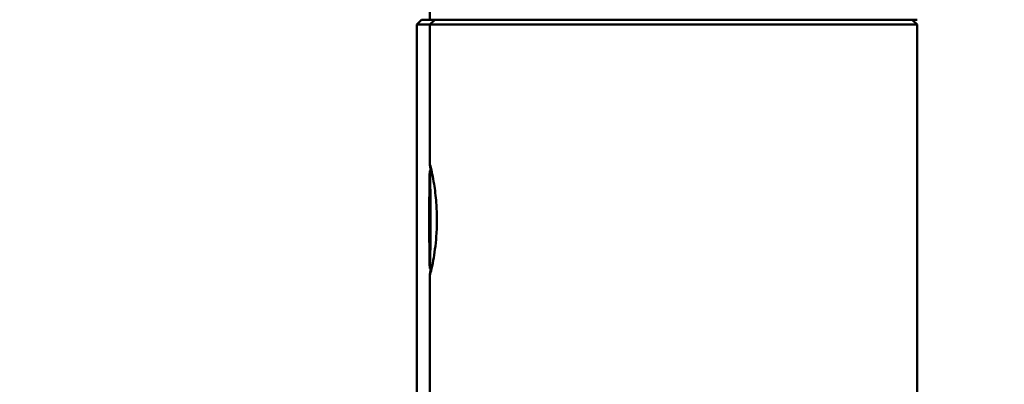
# Model space of a CAD drawing. Header units: millimetres. Extents: x 814 to 3201, y 212 to 4576.
# Tile 45 of 69: x 1284 to 1324, y 4346 to 4361. Entities that reach past the tile are written whole.
import ezdxf

# ---------------------------------------------------------------- set-up
doc = ezdxf.new("R2010")
doc.units = ezdxf.units.MM
doc.header["$LTSCALE"] = 18
doc.layers.add('Widoczne (ISO)', color=7, linetype='Continuous', lineweight=50)

msp = doc.modelspace()

# ---------------------------------------------------------------- linework, layer by layer
at = {"layer": 'Widoczne (ISO)'}
for p, q in [((1300.69, 4362.194), (1300.69, 4361.194)), ((1300.349, 4361.194), (1300.149, 4360.994)), ((1300.349, 4361.194), (1300.69, 4361.194)), ((1300.89, 4361.194), (1300.69, 4360.994)), ((1300.69, 4361.194), (1320.69, 4361.194)), ((1320.49, 4361.194), (1320.69, 4360.994)), ((1300.69, 4360.994), (1300.149, 4360.994)), ((1300.149, 4360.994), (1300.149, 4345.694)), ((1320.69, 4360.994), (1300.69, 4360.994)), ((1300.69, 4360.994), (1300.69, 4355.258)), ((1320.69, 4360.994), (1320.69, 4345.694)), ((1300.691, 4354.994), (1300.749, 4355.052)), ((1300.673, 4352.994), (1300.682, 4354.244)), ((1300.682, 4354.244), (1300.7, 4354.244)), ((1300.7, 4354.244), (1300.71, 4352.994)), ((1300.682, 4351.744), (1300.673, 4352.994)), ((1300.673, 4352.994), (1300.71, 4352.994)), ((1300.71, 4352.994), (1300.7, 4351.744)), ((1300.7, 4351.744), (1300.682, 4351.744)), ((1300.691, 4350.994), (1300.749, 4350.937)), ((1300.69, 4350.731), (1300.69, 4345.694))]:
    msp.add_line(p, q, dxfattribs=at)
msp.add_circle((1310.69, 4328.314), 75, dxfattribs=at)
msp.add_ellipse((1300.691, 4352.994), major_axis=(0, -2), ratio=0.012709, dxfattribs=at)
for points, knots in [([(1300.691, 4350.727), (1300.695, 4350.727), (1300.712, 4350.784), (1300.765, 4351.004), (1300.798, 4351.153), (1300.877, 4351.59), (1300.928, 4351.94), (1300.971, 4352.548), (1300.979, 4352.776), (1300.979, 4353.22), (1300.971, 4353.456), (1300.933, 4353.966), (1300.899, 4354.232), (1300.816, 4354.76), (1300.762, 4355), (1300.707, 4355.221), (1300.694, 4355.261), (1300.689, 4355.261), (1300.692, 4355.234), (1300.709, 4355.141), (1300.718, 4355.091), (1300.728, 4355.031)], [-2.1869087, -2.1869087, -2.1869087, -2.1869087, -2.1088073, -2.1088073, -2.0390044, -2.0390044, -1.9339595, -1.9339595, -1.8744931, -1.8744931, -1.812984, -1.812984, -1.7363093, -1.7363093, -1.6284125, -1.6284125, -1.5620776, -1.5620776, -1.5075605, -1.5075605, -1.4720252, -1.4720252, -1.4720252, -1.4720252]), ([(1300.728, 4350.957), (1300.713, 4350.871), (1300.701, 4350.807), (1300.691, 4350.741), (1300.689, 4350.727), (1300.691, 4350.727)], [-1.02729902, -1.02729902, -1.02729902, -1.02729902, -0.97629981, -0.97629981, -0.93724657, -0.93724657, -0.93724657, -0.93724657])]:
    msp.add_open_spline(points, degree=3, knots=knots, dxfattribs=at)

doc.saveas('drawing.dxf')
